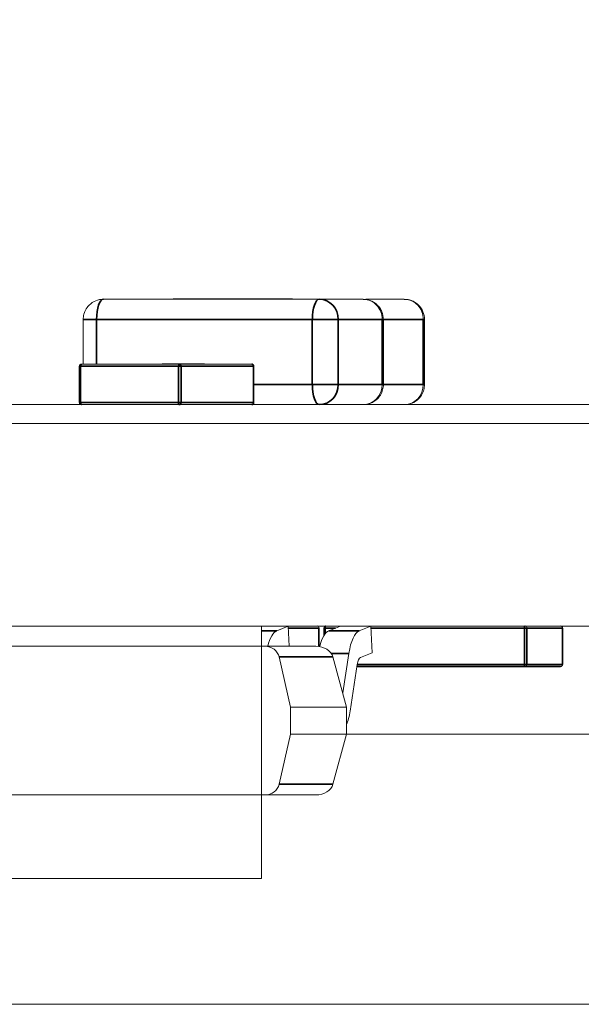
# Model space of a CAD drawing. Header units: millimetres. Extents: x 4 to 1188, y 1 to 840.
# Tile 256 of 256: x 895.554 to 896.148, y 493.328 to 494.369. Entities that reach past the tile are written whole.
import ezdxf

# ---------------------------------------------------------------- set-up
doc = ezdxf.new("R2010")
doc.units = ezdxf.units.MM
doc.layers.add('1', color=7, linetype='Continuous')
doc.styles.add('Arial Unicode MS', font='Arial Unicode MS')
doc.dimstyles.get("Standard").update_dxf_attribs({"dimtxt": 0.18, "dimasz": 0.18, "dimexe": 0.18, "dimexo": 0.0625, "dimgap": 0.09, "dimtad": 0, "dimtih": 1, "dimtoh": 1, "dimdec": 4, "dimzin": 0, "dimdsep": 46, "dimtxsty": 'Standard', "dimcen": 0.09, "dimadec": 0, "dimazin": 0, "dimtfac": 1, "dimtdec": 4, "dimtofl": 0, "dimtmove": 0, "dimatfit": 3, "dimfxl": 0, "dimtolj": 1, "dimtzin": 0, "dimarcsym": 0})

# ---------------------------------------------------------------- blocks, each defined once
blk = doc.blocks.new('_U18')
at = {"layer": '1', "color": 18, "lineweight": 35}
for p, q in [((919.3673, 499.3819), (938.1657, 499.3819)), ((936.1657, 499.3819), (936.1657, 485.8009)), ((891.0282, 485.8009), (938.1657, 485.8009))]:
    blk.add_line(p, q, dxfattribs=at)
at = {"layer": '1', "color": 18, "lineweight": 70}
for points in [[(936.1657, 499.3819), (936.9416, 495.8819), (935.3897, 495.8819)], [(936.1657, 485.8009), (935.3897, 489.3009), (936.9416, 489.3009)]]:
    blk.add_solid(points, dxfattribs=at)
at = {"layer": '1', "color": 18, "linetype": 'Continuous', "lineweight": 13, "insert": (935.7128, 490.5456), "char_height": 3, "attachment_point": 7, "rotation": 90, "line_spacing_factor": 1.047437, "style": 'Arial Unicode MS'}
blk.add_mtext('\\fArial Unicode MS|b0|i0;\\W1.0000;95', dxfattribs=at)

msp = doc.modelspace()

# ---------------------------------------------------------------- hatches: boundary and pattern name
at = {"layer": '1', "linetype": 'Continuous', "lineweight": 35}
h = msp.add_hatch(dxfattribs=at)
h.set_pattern_fill('ANSI31', color=154, scale=1.55, angle=-2.13e-14, style=0)
h.paths.add_polyline_path([(901.4463, 494.7997), (903.3634, 494.7997), (903.3634, 493.9426), (903.7811, 493.9426), (903.7811, 493.7283), (895.8101, 493.7283), (895.8101, 493.4612), (895.0961, 493.4612), (895.0961, 493.7283), (894.9092, 493.7283), (894.9092, 493.9426), (901.4463, 493.9426)], flags=0)
h = msp.add_hatch(dxfattribs=at)
h.set_pattern_fill('ANSI31', color=154, scale=1.55, angle=29.9848, style=0)
h.paths.add_polyline_path([(905.1948, 493.7283), (905.1948, 493.9624), (905.8695, 493.9624), (905.8695, 493.7283)], flags=0)
h.paths.add_polyline_path([(894.9092, 493.7283), (894.9092, 493.9624), (902.8747, 493.9624), (902.8747, 493.7283)], flags=0)
h.paths.add_polyline_path([(903.0145, 493.7283), (903.0145, 493.9624), (904.7935, 493.9624), (904.7935, 493.7283)], flags=0)

# ---------------------------------------------------------------- linework, layer by layer
at = {"layer": '1', "color": 154, "linetype": 'Continuous', "lineweight": 13}
for p, q in [((895.8711, 494.0738), (895.6429, 494.0738)), ((895.733, 494.0741), (895.7166, 494.0741)), ((895.7166, 494.0738), (895.7166, 494.0741)), ((895.729, 494.0741), (895.722, 494.0741)), ((895.722, 494.0738), (895.7229, 494.0738)), ((895.7274, 494.0741), (895.7268, 494.0741)), ((895.7429, 494.0741), (895.733, 494.0741)), ((895.733, 494.0738), (895.733, 494.0741)), ((895.7416, 494.0741), (895.7373, 494.0741)), ((895.7459, 494.0741), (895.7414, 494.0741)), ((895.7429, 494.0738), (895.7429, 494.0741)), ((895.7522, 494.0741), (895.7453, 494.0741)), ((895.7464, 494.0741), (895.7459, 494.0741)), ((895.7459, 494.0738), (895.7459, 494.0741)), ((895.7497, 494.0741), (895.752, 494.0741)), ((895.752, 494.0741), (895.752, 494.0738)), ((895.7522, 494.0738), (895.7522, 494.0741)), ((895.7635, 494.0741), (895.7675, 494.0741)), ((895.7715, 494.0741), (895.7675, 494.0741)), ((895.7708, 494.0741), (895.7696, 494.0741)), ((895.772, 494.0741), (895.7697, 494.0741)), ((895.7697, 494.0738), (895.7697, 494.0741)), ((895.7715, 494.0741), (895.7718, 494.0741)), ((895.7715, 494.0738), (895.7718, 494.0738)), ((895.7788, 494.0741), (895.7717, 494.0741)), ((895.7717, 494.0741), (895.7723, 494.0741)), ((895.7718, 494.0738), (895.7723, 494.0738)), ((895.7757, 494.0741), (895.772, 494.0741)), ((895.776, 494.0741), (895.7725, 494.0741)), ((895.7765, 494.0741), (895.7759, 494.0741)), ((895.7759, 494.0741), (895.7766, 494.0741)), ((895.7759, 494.0738), (895.7766, 494.0738)), ((895.7764, 494.0741), (895.7767, 494.0741)), ((895.7764, 494.0738), (895.7767, 494.0738)), ((895.7798, 494.0741), (895.7767, 494.0741)), ((895.7767, 494.0741), (895.7767, 494.0738)), ((895.7788, 494.0738), (895.7788, 494.0741)), ((895.7806, 494.0741), (895.7796, 494.0741)), ((895.7808, 494.0741), (895.7798, 494.0741)), ((895.7805, 494.0741), (895.781, 494.0741)), ((895.7805, 494.0738), (895.781, 494.0738)), ((895.781, 494.0741), (895.7872, 494.0741)), ((895.7837, 494.0741), (895.7873, 494.0741)), ((895.7864, 494.0741), (895.7839, 494.0741)), ((895.7864, 494.0741), (895.7849, 494.0741)), ((895.7851, 494.0741), (895.785, 494.0741)), ((895.7876, 494.0741), (895.7872, 494.0741)), ((895.7876, 494.0738), (895.7872, 494.0738)), ((895.7878, 494.0741), (895.79, 494.0741)), ((895.7894, 494.0741), (895.7888, 494.0741)), ((895.7901, 494.0741), (895.7888, 494.0741)), ((895.7899, 494.0741), (895.7894, 494.0741)), ((895.79, 494.0741), (895.7917, 494.0741)), ((895.7922, 494.0741), (895.7917, 494.0741)), ((895.7917, 494.0738), (895.7917, 494.0741)), ((895.7922, 494.0738), (895.7917, 494.0738)), ((895.7926, 494.0741), (895.7947, 494.0741)), ((895.7967, 494.0741), (895.7989, 494.0741)), ((895.7994, 494.0741), (895.7987, 494.0741)), ((895.7987, 494.0741), (895.7987, 494.0738)), ((895.7994, 494.0741), (895.807, 494.0741)), ((895.807, 494.0741), (895.811, 494.0741)), ((895.8155, 494.0741), (895.8132, 494.0741)), ((895.8132, 494.0738), (895.8132, 494.0741)), ((895.815, 494.0741), (895.8154, 494.0741)), ((895.815, 494.0738), (895.8153, 494.0738)), ((895.8153, 494.0738), (895.8158, 494.0738)), ((895.82, 494.0741), (895.8194, 494.0741)), ((895.8195, 494.0741), (895.8201, 494.0741)), ((895.8195, 494.0738), (895.8201, 494.0738)), ((895.8199, 494.0741), (895.8202, 494.0741)), ((895.8199, 494.0738), (895.8202, 494.0738)), ((895.8233, 494.0741), (895.8202, 494.0741)), ((895.8202, 494.0741), (895.8202, 494.0738)), ((895.8223, 494.0738), (895.8223, 494.0741)), ((895.824, 494.0741), (895.8245, 494.0741)), ((895.824, 494.0738), (895.8245, 494.0738)), ((895.8272, 494.0741), (895.8308, 494.0741)), ((895.8311, 494.0741), (895.8307, 494.0741)), ((895.8311, 494.0738), (895.8307, 494.0738)), ((895.8335, 494.0741), (895.8352, 494.0741)), ((895.8357, 494.0741), (895.8352, 494.0741)), ((895.8352, 494.0738), (895.8352, 494.0741)), ((895.8357, 494.0738), (895.8352, 494.0738)), ((895.836, 494.0741), (895.8382, 494.0741)), ((895.8429, 494.0741), (895.8422, 494.0741)), ((895.8422, 494.0741), (895.8422, 494.0738)), ((895.9146, 494.0738), (895.8711, 494.0738)), ((895.9175, 494.0738), (895.8711, 494.0738)), ((895.961, 494.0738), (895.9204, 494.0738)), ((895.6214, 494.0524), (895.6214, 494.0052)), ((895.9389, 493.9838), (895.9389, 494.0524)), ((895.9824, 493.9838), (895.9824, 494.0524)), ((895.6173, 494.0031), (895.6173, 493.9645)), ((895.6174, 494.0031), (895.6173, 494.0031)), ((895.6195, 494.0052), (895.6192, 494.0051)), ((895.7228, 494.0052), (895.6195, 494.0052)), ((895.7139, 494.0055), (895.7049, 494.0055)), ((895.7049, 494.0052), (895.7052, 494.0052)), ((895.705, 494.0055), (895.7052, 494.0055)), ((895.7052, 494.0055), (895.7052, 494.0052)), ((895.7092, 494.0052), (895.7147, 494.0052)), ((895.7139, 494.0052), (895.7139, 494.0055)), ((895.7245, 494.0055), (895.7146, 494.0055)), ((895.7146, 494.0055), (895.7232, 494.0055)), ((895.7169, 494.0055), (895.7166, 494.0055)), ((895.7186, 494.0052), (895.7187, 494.0052)), ((895.7189, 494.0055), (895.7187, 494.0055)), ((895.7228, 494.0052), (895.7226, 494.0051)), ((895.7996, 494.0052), (895.7228, 494.0052)), ((895.7236, 494.0051), (895.7228, 494.0052)), ((895.7235, 494.0052), (895.7235, 494.0055)), ((895.7321, 494.0055), (895.7245, 494.0055)), ((895.7253, 494.0055), (895.7287, 494.0055)), ((895.732, 494.0055), (895.7253, 494.0055)), ((895.7262, 494.0055), (895.726, 494.0055)), ((895.7262, 494.0052), (895.726, 494.0052)), ((895.728, 494.0055), (895.7322, 494.0055)), ((895.7287, 494.0055), (895.7321, 494.0055)), ((895.7295, 494.0052), (895.7295, 494.0055)), ((895.7362, 494.0055), (895.7321, 494.0055)), ((895.7375, 494.0055), (895.7362, 494.0055)), ((895.7362, 494.0055), (895.7363, 494.0055)), ((895.7395, 494.0055), (895.7362, 494.0055)), ((895.7449, 494.0055), (895.7362, 494.0055)), ((895.7364, 494.0055), (895.7395, 494.0055)), ((895.7377, 494.0055), (895.7375, 494.0055)), ((895.7377, 494.0052), (895.7375, 494.0052)), ((895.7402, 494.0052), (895.7402, 494.0055)), ((895.7404, 494.0052), (895.7402, 494.0052)), ((895.7495, 494.0055), (895.7409, 494.0055)), ((895.7453, 494.0055), (895.7409, 494.0055)), ((895.7451, 494.0055), (895.7449, 494.0055)), ((895.7449, 494.0052), (895.7449, 494.0055)), ((895.7451, 494.0052), (895.7449, 494.0052)), ((895.7457, 494.0055), (895.7453, 494.0055)), ((895.7495, 494.0055), (895.7495, 494.0052)), ((895.7498, 494.0055), (895.7495, 494.0055)), ((895.7498, 494.0052), (895.7495, 494.0052)), ((895.8017, 493.9645), (895.8017, 494.0031)), ((894.9092, 493.9624), (902.8747, 493.9624)), ((894.9092, 493.9426), (901.4463, 493.9426)), ((902.8747, 493.7283), (894.9092, 493.7283)), ((903.7811, 493.7283), (895.8101, 493.7283)), ((895.8101, 493.7283), (895.8101, 493.4612)), ((895.8383, 493.7283), (895.8261, 493.7233)), ((895.8394, 493.7069), (895.8383, 493.7283)), ((895.8934, 493.7283), (895.8811, 493.7233)), ((895.9256, 493.7283), (895.9133, 493.7233)), ((895.9269, 493.7), (895.9256, 493.7283)), ((895.871, 493.7067), (895.871, 493.7262)), ((895.8759, 493.7262), (895.8759, 493.718)), ((896.1286, 493.6876), (896.1286, 493.7262)), ((895.0921, 493.7069), (895.8137, 493.7069)), ((895.8137, 493.7069), (895.8676, 493.7069)), ((895.9024, 493.6993), (895.8959, 493.6575)), ((895.9147, 493.695), (895.9269, 493.7)), ((895.8286, 493.6956), (895.8405, 493.6426)), ((895.9, 493.6426), (895.8855, 493.6956)), ((895.9037, 493.6384), (895.9113, 493.6875)), ((896.1286, 493.6876), (896.1284, 493.6876)), ((895.9157, 493.6855), (895.911, 493.6855)), ((895.9992, 493.6855), (895.9157, 493.6855)), ((895.9834, 493.6855), (895.9866, 493.6855)), ((895.9846, 493.6852), (895.9834, 493.6852)), ((895.9834, 493.6852), (895.9866, 493.6852)), ((895.986, 493.6855), (895.986, 493.6855)), ((895.988, 493.6852), (895.986, 493.6852)), ((895.9862, 493.6855), (895.9868, 493.6855)), ((895.9862, 493.6852), (895.9868, 493.6852)), ((895.9866, 493.6852), (895.9866, 493.6855)), ((895.9902, 493.6855), (895.991, 493.6855)), ((895.9903, 493.6852), (895.991, 493.6852)), ((895.9911, 493.6852), (895.9904, 493.6852)), ((895.9971, 493.6852), (895.9911, 493.6852)), ((895.9926, 493.6855), (895.9932, 493.6855)), ((895.9957, 493.6852), (895.9937, 493.6852)), ((895.994, 493.6855), (895.9952, 493.6855)), ((895.994, 493.6852), (895.9952, 493.6852)), ((895.9957, 493.6855), (895.9957, 493.6852)), ((895.9969, 493.6855), (895.9997, 493.6855)), ((895.998, 493.6855), (895.9997, 493.6855)), ((895.9997, 493.6855), (895.9993, 493.6855)), ((895.9993, 493.6855), (895.9997, 493.6855)), ((895.9997, 493.6855), (895.9997, 493.6852)), ((896.0101, 493.6852), (896.0025, 493.6852)), ((896.0049, 493.6852), (896.0049, 493.6855)), ((896.0099, 493.6855), (896.0127, 493.6855)), ((896.0118, 493.6855), (896.0126, 493.6855)), ((896.0127, 493.6855), (896.0127, 493.6852)), ((896.0171, 493.6852), (896.0192, 493.6852)), ((896.0232, 493.6852), (896.0207, 493.6852)), ((896.1264, 493.6855), (896.0219, 493.6855)), ((896.0247, 493.6855), (896.0247, 493.6852)), ((896.0247, 493.6855), (896.0281, 493.6855)), ((896.0247, 493.6852), (896.0281, 493.6852)), ((896.0255, 493.6855), (896.0256, 493.6855)), ((896.0281, 493.6855), (896.0281, 493.6852)), ((895.8405, 493.6426), (895.8405, 493.614)), ((895.8405, 493.6426), (895.9, 493.6426)), ((895.9, 493.6426), (895.9, 493.614)), ((895.8405, 493.614), (895.8286, 493.5611)), ((895.9, 493.614), (895.8405, 493.614)), ((895.8855, 493.5611), (895.9, 493.614)), ((895.8906, 493.614), (897.3325, 493.614)), ((895.8137, 493.5497), (895.0921, 493.5497)), ((895.8676, 493.5497), (895.8101, 493.5497)), ((895.8137, 493.5497), (895.8676, 493.5497)), ((895.8101, 493.4612), (895.0961, 493.4612)), ((891.7244, 493.3283), (897.3325, 493.3283))]:
    msp.add_line(p, q, dxfattribs=at)
at = {"layer": '1', "color": 154, "linetype": 'Continuous', "lineweight": 35}
for p, q in [((895.6355, 494.0524), (895.6214, 494.0524)), ((895.6355, 494.0524), (895.8637, 494.0524)), ((895.6355, 494.0052), (895.6355, 494.0524)), ((895.8637, 494.0524), (895.8912, 494.0524)), ((895.8637, 494.0524), (895.8637, 493.9838)), ((895.8912, 494.0524), (895.9376, 494.0524)), ((895.8912, 493.9838), (895.8912, 494.0524)), ((895.9376, 494.0524), (895.9389, 494.0524)), ((895.9376, 494.0524), (895.9376, 493.9838)), ((895.9389, 494.0524), (895.9811, 494.0524)), ((895.9811, 494.0524), (895.9824, 494.0524)), ((895.9811, 494.0524), (895.9811, 493.9838)), ((895.6187, 494.0031), (895.6174, 494.0031)), ((895.6192, 494.0051), (895.6187, 494.0031)), ((895.6187, 493.9645), (895.6187, 494.0031)), ((895.6187, 494.0031), (895.7221, 494.0031)), ((895.7226, 494.0051), (895.7221, 494.0031)), ((895.7249, 494.0031), (895.7221, 494.0031)), ((895.7221, 494.0031), (895.7221, 493.9645)), ((895.7249, 494.0031), (895.7236, 494.0051)), ((895.7249, 493.9645), (895.7249, 494.0031)), ((895.7249, 494.0031), (895.8016, 494.0031)), ((895.8016, 494.0031), (895.8017, 494.0031)), ((895.8016, 494.0031), (895.8016, 493.9645)), ((895.8637, 493.9838), (895.8017, 493.9838)), ((895.8912, 493.9838), (895.8637, 493.9838)), ((895.9376, 493.9838), (895.8912, 493.9838)), ((895.9376, 493.9838), (895.9389, 493.9838)), ((895.9811, 493.9838), (895.9389, 493.9838)), ((895.9811, 493.9838), (895.9824, 493.9838)), ((895.6187, 493.9645), (895.6173, 493.9645)), ((895.7221, 493.9645), (895.6187, 493.9645)), ((895.7221, 493.9645), (895.7249, 493.9645)), ((895.8016, 493.9645), (895.7249, 493.9645)), ((895.8016, 493.9645), (895.8017, 493.9645)), ((895.8261, 493.7233), (895.8101, 493.7233)), ((895.8384, 493.7262), (895.8708, 493.7262)), ((895.871, 493.7262), (895.8708, 493.7262)), ((895.8708, 493.7262), (895.8708, 493.7067)), ((895.8759, 493.7262), (895.8773, 493.7262)), ((895.8773, 493.7262), (895.8882, 493.7262)), ((895.8773, 493.7201), (895.8773, 493.7262)), ((895.9133, 493.7233), (895.8811, 493.7233)), ((895.9257, 493.7262), (896.0881, 493.7262)), ((896.0881, 493.7262), (896.0908, 493.7262)), ((896.0881, 493.7262), (896.0881, 493.6876)), ((896.0908, 493.7262), (896.1284, 493.7262)), ((896.0908, 493.6876), (896.0908, 493.7262)), ((896.1286, 493.7262), (896.1284, 493.7262)), ((896.1284, 493.7262), (896.1284, 493.6876)), ((895.8838, 493.6993), (895.9024, 493.6993)), ((895.8286, 493.6956), (895.8855, 493.6956)), ((896.0881, 493.6876), (895.9113, 493.6876)), ((896.0881, 493.6876), (896.0908, 493.6876)), ((896.1284, 493.6876), (896.0908, 493.6876)), ((895.911, 493.6855), (896.0888, 493.6855)), ((896.0888, 493.6855), (896.1264, 493.6855)), ((895.8855, 493.5611), (895.8286, 493.5611))]:
    msp.add_line(p, q, dxfattribs=at)
for centre, major_axis, ratio, start_param, end_param in [((895.6429, 494.0524), (0, 0.0214), 0.34202, 0, 1.570796), ((895.8711, 494.0524), (0, -0.0214), 0.34202, 3.141593, 4.712389), ((895.8711, 494.0524), (0, 0.0214), 0.939693, 4.712389, 6.283185), ((895.7996, 494.0031), (0, -0.00214), 0.939693, 1.570796, 3.141593), ((895.8711, 493.9838), (0, -0.0214), 0.34202, 4.712389, 6.283185), ((895.8711, 493.9838), (0, 0.0214), 0.939693, 3.141593, 4.712389), ((895.6195, 493.9645), (0, 0.00214), 0.34202, 1.570796, 3.141593), ((895.7228, 493.9645), (0, -0.00214), 0.34202, 4.712389, 6.283185), ((895.7228, 493.9645), (0, 0.00214), 0.939693, 3.141593, 4.712389), ((895.7996, 493.9645), (0, -0.00214), 0.939693, 0, 1.570796), ((895.878, 493.7262), (0, 0.00214), 0.34202, 0, 1.570796), ((896.0888, 493.7262), (0, -0.00214), 0.34202, 3.141593, 4.712389), ((896.0888, 493.6876), (0, -0.00214), 0.34202, 4.712389, 6.283185)]:
    msp.add_ellipse(centre, major_axis=major_axis, ratio=ratio, start_param=start_param, end_param=end_param, dxfattribs=at)
at = {"layer": '1', "color": 154, "linetype": 'Continuous', "lineweight": 13}
for centre, major_axis, ratio, start_param, end_param in [((895.9175, 494.0524), (0, -0.0214), 0.939693, 1.570796, 3.141593), ((895.961, 494.0524), (0, -0.0214), 0.939693, 1.570796, 3.141593), ((895.9175, 493.9838), (0, -0.0214), 0.939693, 0, 1.570796), ((895.961, 493.9838), (0, -0.0214), 0.939693, 0, 1.570796), ((895.6195, 493.9645), (0, 0.00214), 0.939693, 1.570796, 3.141593), ((895.8688, 493.7262), (0, -0.00214), 0.939693, 1.570796, 3.141593), ((895.878, 493.7262), (0, 0.00214), 0.939693, 0, 1.570796), ((896.0888, 493.7262), (0, 0.00214), 0.939693, 4.712389, 6.283185), ((896.1264, 493.7262), (0, -0.00214), 0.939693, 1.570796, 3.141593), ((895.828, 493.6823), (0, 0.0414), 0.34202, 0.139626, 0.933876), ((895.8831, 493.6823), (0, 0.0414), 0.34202, 0.139626, 0.94399), ((895.9153, 493.6823), (0, 0.0414), 0.34202, 0.139626, 1.146319), ((895.8137, 493.6926), (0.0152, 0), 0.939693, 0.20944, 1.570797), ((895.8676, 493.6926), (-0.0183, 0), 0.780206, 3.351032, 4.712389), ((895.9153, 493.6823), (0, -0.0129), 0.34202, 3.281219, 4.287912), ((896.0888, 493.6876), (0, 0.00214), 0.939693, 3.141593, 4.712389), ((896.1264, 493.6876), (0, -0.00214), 0.939693, 0, 1.570796), ((895.8908, 493.6555), (0, 0.0414), 0.34202, 3.848531, 4.287912), ((895.8137, 493.564), (-0.0152, 0), 0.939693, 1.570797, 2.932153), ((895.8676, 493.564), (-0.0183, 0), 0.780206, 1.570796, 2.932153)]:
    msp.add_ellipse(centre, major_axis=major_axis, ratio=ratio, start_param=start_param, end_param=end_param, dxfattribs=at)
for points, knots in [([(895.6425, 494.0735), (895.6418, 494.0736), (895.6385, 494.0739), (895.6325, 494.0716), (895.6266, 494.067), (895.623, 494.0611), (895.6216, 494.0563), (895.6214, 494.0533), (895.6214, 494.0524)], [0, 0, 0, 0, 0.055317, 0.300228, 0.552396, 0.731676, 0.911842, 1, 1, 1, 1]), ([(895.7373, 494.0741), (895.737, 494.0741), (895.7365, 494.0741), (895.7357, 494.0741), (895.735, 494.0741), (895.7342, 494.0741), (895.7335, 494.0741), (895.7328, 494.0741), (895.7321, 494.0741), (895.7314, 494.0741), (895.7308, 494.0741), (895.7302, 494.0741), (895.7296, 494.0741), (895.7291, 494.0741), (895.7286, 494.0741), (895.7282, 494.0741), (895.7278, 494.0741), (895.7276, 494.0741), (895.7274, 494.0741)], [0, 0, 0, 0, 0.065801, 0.128677, 0.188676, 0.247598, 0.304849, 0.361786, 0.419523, 0.478682, 0.53877, 0.598799, 0.660184, 0.722952, 0.787993, 0.855404, 0.926153, 1, 1, 1, 1]), ([(895.736, 494.0741), (895.7357, 494.0741), (895.735, 494.0741), (895.7341, 494.0741), (895.7332, 494.0741), (895.7323, 494.0741), (895.7315, 494.0741), (895.7306, 494.0741), (895.7298, 494.0741), (895.7292, 494.0741), (895.729, 494.0741)], [0, 0, 0, 0, 0.136729, 0.268515, 0.395529, 0.52, 0.640496, 0.761236, 0.880107, 1, 1, 1, 1]), ([(895.752, 494.0741), (895.7522, 494.0741), (895.7527, 494.0741), (895.7534, 494.0741), (895.7542, 494.0741), (895.7549, 494.0741), (895.7556, 494.0741), (895.7564, 494.0741), (895.7571, 494.0741), (895.7578, 494.0741), (895.7585, 494.0741), (895.7593, 494.0741), (895.76, 494.0741), (895.7607, 494.0741), (895.7614, 494.0741), (895.7621, 494.0741), (895.7628, 494.0741), (895.7633, 494.0741), (895.7635, 494.0741)], [0, 0, 0, 0, 0.118432, 0.226295, 0.323755, 0.41098, 0.488319, 0.556611, 0.615569, 0.667048, 0.713541, 0.757735, 0.79954, 0.839813, 0.879732, 0.91913, 0.959218, 1, 1, 1, 1]), ([(895.7697, 494.0741), (895.7695, 494.0741), (895.7691, 494.0741), (895.7685, 494.0741), (895.768, 494.0741), (895.7674, 494.0741), (895.7668, 494.0741), (895.7661, 494.0741), (895.7655, 494.0741), (895.7648, 494.0741), (895.7642, 494.0741), (895.7635, 494.0741), (895.7628, 494.0741), (895.7621, 494.0741), (895.7614, 494.0741), (895.7606, 494.0741), (895.7599, 494.0741), (895.7591, 494.0741), (895.7583, 494.0741), (895.7575, 494.0741), (895.7567, 494.0741), (895.7558, 494.0741), (895.7549, 494.0741), (895.7541, 494.0741), (895.7532, 494.0741), (895.7526, 494.0741), (895.7522, 494.0741)], [0, 0, 0, 0, 0.063114, 0.123615, 0.180974, 0.235261, 0.287101, 0.336031, 0.382382, 0.426334, 0.468211, 0.50825, 0.546628, 0.58365, 0.618994, 0.653583, 0.687156, 0.720422, 0.75323, 0.78626, 0.819504, 0.853545, 0.888308, 0.923996, 0.96135, 1, 1, 1, 1]), ([(895.7767, 494.0741), (895.7768, 494.0741), (895.7771, 494.0741), (895.7777, 494.0741), (895.7784, 494.0741), (895.7792, 494.0741), (895.7798, 494.0741), (895.7803, 494.0741), (895.7808, 494.0741), (895.7814, 494.0741), (895.7819, 494.0741), (895.7825, 494.0741), (895.7831, 494.0741), (895.7835, 494.0741), (895.7837, 494.0741)], [0, 0, 0, 0, 0.121251, 0.236225, 0.351248, 0.46958, 0.530064, 0.590153, 0.652342, 0.715003, 0.781621, 0.850161, 0.923157, 1, 1, 1, 1]), ([(895.7917, 494.0741), (895.7915, 494.0741), (895.7913, 494.0741), (895.7909, 494.0741), (895.7904, 494.0741), (895.7898, 494.0741), (895.7891, 494.0741), (895.7884, 494.0741), (895.7876, 494.0741), (895.7868, 494.0741), (895.7859, 494.0741), (895.7849, 494.0741), (895.784, 494.0741), (895.783, 494.0741), (895.782, 494.0741), (895.781, 494.0741), (895.7799, 494.0741), (895.7792, 494.0741), (895.7788, 494.0741)], [0, 0, 0, 0, 0.062131, 0.121966, 0.18057, 0.238576, 0.296, 0.354359, 0.413781, 0.475098, 0.53728, 0.598918, 0.661235, 0.724322, 0.789217, 0.856397, 0.926508, 1, 1, 1, 1]), ([(895.7987, 494.0741), (895.7986, 494.0741), (895.7984, 494.0741), (895.798, 494.0741), (895.7976, 494.0741), (895.7971, 494.0741), (895.7966, 494.0741), (895.7961, 494.0741), (895.7955, 494.0741), (895.7949, 494.0741), (895.7943, 494.0741), (895.7936, 494.0741), (895.7929, 494.0741), (895.7922, 494.0741), (895.7914, 494.0741), (895.7906, 494.0741), (895.7898, 494.0741), (895.7892, 494.0741), (895.7889, 494.0741)], [0, 0, 0, 0, 0.069834, 0.137027, 0.201482, 0.26454, 0.325973, 0.386386, 0.445761, 0.505612, 0.565114, 0.62475, 0.684179, 0.744219, 0.805179, 0.868395, 0.933204, 1, 1, 1, 1]), ([(895.8132, 494.0741), (895.813, 494.0741), (895.8126, 494.0741), (895.812, 494.0741), (895.8115, 494.0741), (895.8109, 494.0741), (895.8103, 494.0741), (895.8096, 494.0741), (895.809, 494.0741), (895.8083, 494.0741), (895.8077, 494.0741), (895.807, 494.0741), (895.8063, 494.0741), (895.8056, 494.0741), (895.8049, 494.0741), (895.8041, 494.0741), (895.8034, 494.0741), (895.8026, 494.0741), (895.8018, 494.0741), (895.801, 494.0741), (895.8001, 494.0741), (895.7995, 494.0741), (895.7992, 494.0741), (895.7991, 494.0741)], [0, 0, 0, 0, 0.073179, 0.143327, 0.209832, 0.272777, 0.332882, 0.389615, 0.443358, 0.494318, 0.542873, 0.589296, 0.633795, 0.67672, 0.717701, 0.757805, 0.796732, 0.835302, 0.873342, 0.911639, 0.950184, 0.989654, 1, 1, 1, 1]), ([(895.8223, 494.0741), (895.822, 494.0741), (895.8213, 494.0741), (895.8203, 494.0741), (895.8194, 494.0741), (895.8186, 494.0741), (895.8178, 494.0741), (895.8172, 494.0741), (895.8166, 494.0741), (895.8162, 494.0741), (895.8158, 494.0741), (895.8155, 494.0741), (895.8153, 494.0741), (895.8152, 494.0741), (895.8152, 494.0741), (895.8153, 494.0741), (895.8154, 494.0741), (895.8156, 494.0741), (895.8158, 494.0741)], [0, 0, 0, 0, 0.073201, 0.142587, 0.209625, 0.274883, 0.337931, 0.400462, 0.462501, 0.525005, 0.586689, 0.646813, 0.705215, 0.762881, 0.820728, 0.879295, 0.938511, 1, 1, 1, 1]), ([(895.8202, 494.0741), (895.8203, 494.0741), (895.8206, 494.0741), (895.8212, 494.0741), (895.8219, 494.0741), (895.8227, 494.0741), (895.8233, 494.0741), (895.8238, 494.0741), (895.8243, 494.0741), (895.8249, 494.0741), (895.8254, 494.0741), (895.826, 494.0741), (895.8266, 494.0741), (895.827, 494.0741), (895.8272, 494.0741)], [0, 0, 0, 0, 0.121251, 0.236225, 0.351248, 0.46958, 0.530064, 0.590153, 0.652342, 0.715003, 0.781621, 0.850161, 0.923157, 1, 1, 1, 1]), ([(895.8352, 494.0741), (895.835, 494.0741), (895.8348, 494.0741), (895.8344, 494.0741), (895.8339, 494.0741), (895.8333, 494.0741), (895.8326, 494.0741), (895.8319, 494.0741), (895.8311, 494.0741), (895.8303, 494.0741), (895.8294, 494.0741), (895.8284, 494.0741), (895.8275, 494.0741), (895.8265, 494.0741), (895.8255, 494.0741), (895.8245, 494.0741), (895.8234, 494.0741), (895.8227, 494.0741), (895.8223, 494.0741)], [0, 0, 0, 0, 0.062131, 0.121966, 0.18057, 0.238576, 0.296, 0.354359, 0.413781, 0.475098, 0.53728, 0.598918, 0.661235, 0.724322, 0.789217, 0.856397, 0.926508, 1, 1, 1, 1]), ([(895.8245, 494.0741), (895.8246, 494.0741), (895.8248, 494.0741), (895.8251, 494.0741), (895.8255, 494.0741), (895.8259, 494.0741), (895.8263, 494.0741), (895.8268, 494.0741), (895.8274, 494.0741), (895.828, 494.0741), (895.8286, 494.0741), (895.8292, 494.0741), (895.8299, 494.0741), (895.8306, 494.0741), (895.8313, 494.0741), (895.832, 494.0741), (895.8328, 494.0741), (895.8332, 494.0741), (895.8335, 494.0741)], [0, 0, 0, 0, 0.066572, 0.13029, 0.192297, 0.252922, 0.312507, 0.371488, 0.430679, 0.491399, 0.55197, 0.611245, 0.671453, 0.732173, 0.795077, 0.860442, 0.928163, 1, 1, 1, 1]), ([(895.8422, 494.0741), (895.8421, 494.0741), (895.8419, 494.0741), (895.8415, 494.0741), (895.8411, 494.0741), (895.8406, 494.0741), (895.8401, 494.0741), (895.8396, 494.0741), (895.839, 494.0741), (895.8384, 494.0741), (895.8378, 494.0741), (895.8371, 494.0741), (895.8364, 494.0741), (895.8357, 494.0741), (895.8349, 494.0741), (895.8341, 494.0741), (895.8333, 494.0741), (895.8327, 494.0741), (895.8324, 494.0741)], [0, 0, 0, 0, 0.069834, 0.137027, 0.201482, 0.26454, 0.325973, 0.386386, 0.445761, 0.505612, 0.565114, 0.62475, 0.684179, 0.744219, 0.805179, 0.868395, 0.933204, 1, 1, 1, 1]), ([(895.9389, 494.0524), (895.9389, 494.0553), (895.938, 494.0595), (895.9348, 494.0655), (895.9302, 494.0701), (895.9239, 494.0733), (895.9195, 494.0736), (895.9175, 494.0735)], [0, 0, 0, 0, 0.253368, 0.387168, 0.600483, 0.829593, 1, 1, 1, 1]), ([(895.9824, 494.0524), (895.9824, 494.0553), (895.9815, 494.0595), (895.9783, 494.0655), (895.9737, 494.0701), (895.9674, 494.0733), (895.963, 494.0736), (895.961, 494.0735)], [0, 0, 0, 0, 0.253368, 0.387168, 0.600483, 0.829593, 1, 1, 1, 1]), ([(895.6192, 494.0051), (895.6189, 494.005), (895.6185, 494.0049), (895.6178, 494.0045), (895.6175, 494.0038), (895.6174, 494.0033), (895.6174, 494.0031)], [0, 0, 0, 0, 0.257395, 0.510125, 0.757791, 1, 1, 1, 1]), ([(895.7091, 494.0055), (895.7091, 494.0055), (895.709, 494.0055), (895.709, 494.0055), (895.709, 494.0055), (895.7091, 494.0055), (895.7092, 494.0055), (895.7095, 494.0055), (895.7098, 494.0055), (895.7103, 494.0055), (895.711, 494.0055), (895.7121, 494.0055), (895.7133, 494.0055), (895.7142, 494.0055), (895.7147, 494.0055)], [0, 0, 0, 0, 0.04931, 0.097438, 0.144473, 0.193038, 0.242821, 0.295407, 0.351784, 0.413136, 0.54495, 0.684635, 0.836127, 1, 1, 1, 1]), ([(895.7253, 494.0055), (895.7248, 494.0055), (895.7239, 494.0055), (895.7225, 494.0055), (895.7212, 494.0055), (895.7199, 494.0055), (895.7188, 494.0055), (895.7177, 494.0055), (895.7167, 494.0055), (895.7157, 494.0055), (895.7149, 494.0055), (895.7141, 494.0055), (895.7136, 494.0055), (895.7133, 494.0055), (895.7133, 494.0055)], [0, 0, 0, 0, 0.117399, 0.229319, 0.335213, 0.436226, 0.531846, 0.622118, 0.707094, 0.786837, 0.861326, 0.931929, 0.998501, 1, 1, 1, 1]), ([(895.7235, 494.0055), (895.7234, 494.0055), (895.7232, 494.0055), (895.7228, 494.0055), (895.7224, 494.0055), (895.722, 494.0055), (895.7215, 494.0055), (895.7209, 494.0055), (895.7203, 494.0055), (895.7195, 494.0055), (895.7184, 494.0055), (895.7169, 494.0055), (895.7154, 494.0055), (895.7144, 494.0055), (895.7139, 494.0055)], [0, 0, 0, 0, 0.043771, 0.088998, 0.135151, 0.183351, 0.234221, 0.287902, 0.345252, 0.405946, 0.536086, 0.677321, 0.831816, 1, 1, 1, 1]), ([(895.7187, 494.0055), (895.7188, 494.0055), (895.7189, 494.0055), (895.7193, 494.0055), (895.7198, 494.0055), (895.7204, 494.0055), (895.7211, 494.0055), (895.7219, 494.0055), (895.7228, 494.0055), (895.7238, 494.0055), (895.7248, 494.0055), (895.7259, 494.0055), (895.7269, 494.0055), (895.7276, 494.0055), (895.728, 494.0055)], [0, 0, 0, 0, 0.060057, 0.117405, 0.175561, 0.2384, 0.308476, 0.387268, 0.475034, 0.573639, 0.678032, 0.783977, 0.890757, 1, 1, 1, 1]), ([(895.7224, 494.0055), (895.7224, 494.0055), (895.7225, 494.0055), (895.7225, 494.0055), (895.7225, 494.0055), (895.7225, 494.0055), (895.7224, 494.0055)], [0, 0, 0, 0, 0.202269, 0.436275, 0.700784, 1, 1, 1, 1]), ([(895.7224, 494.0052), (895.7224, 494.0052), (895.7225, 494.0052), (895.7225, 494.0052), (895.7225, 494.0052), (895.7225, 494.0052), (895.7224, 494.0052)], [0, 0, 0, 0, 0.202269, 0.436275, 0.700784, 1, 1, 1, 1]), ([(895.7295, 494.0055), (895.7292, 494.0055), (895.7285, 494.0055), (895.7275, 494.0055), (895.7266, 494.0055), (895.7257, 494.0055), (895.725, 494.0055), (895.7244, 494.0055), (895.7239, 494.0055), (895.7237, 494.0055), (895.7235, 494.0055)], [0, 0, 0, 0, 0.144088, 0.282399, 0.414873, 0.544284, 0.666959, 0.782936, 0.893536, 1, 1, 1, 1]), ([(895.7263, 494.0055), (895.7263, 494.0055), (895.7262, 494.0055), (895.7262, 494.0055), (895.7262, 494.0055)], [0, 0, 0, 0, 0.562851, 1, 1, 1, 1]), ([(895.7402, 494.0055), (895.7401, 494.0055), (895.7399, 494.0055), (895.7394, 494.0055), (895.7388, 494.0055), (895.738, 494.0055), (895.7372, 494.0055), (895.7362, 494.0055), (895.7352, 494.0055), (895.7341, 494.0055), (895.7329, 494.0055), (895.7318, 494.0055), (895.7306, 494.0055), (895.7299, 494.0055), (895.7295, 494.0055)], [0, 0, 0, 0, 0.063875, 0.12862, 0.196004, 0.26872, 0.345998, 0.427238, 0.513555, 0.606226, 0.70228, 0.799518, 0.898803, 1, 1, 1, 1]), ([(895.7362, 494.0052), (895.7362, 494.0052), (895.7364, 494.0052), (895.7363, 494.0052), (895.7361, 494.0052), (895.7356, 494.0052), (895.735, 494.0052), (895.7342, 494.0052), (895.7332, 494.0052), (895.7325, 494.0052), (895.7321, 494.0052)], [0, 0, 0, 0, 0.091264, 0.182272, 0.279087, 0.387649, 0.51128, 0.653335, 0.81559, 1, 1, 1, 1]), ([(895.7395, 494.0055), (895.7396, 494.0055), (895.7399, 494.0055), (895.7403, 494.0055), (895.7406, 494.0055), (895.7408, 494.0055), (895.741, 494.0055), (895.741, 494.0055), (895.741, 494.0055), (895.7409, 494.0055), (895.7409, 494.0055)], [0, 0, 0, 0, 0.166968, 0.319692, 0.455344, 0.580095, 0.691924, 0.797903, 0.899156, 1, 1, 1, 1]), ([(895.7395, 494.0052), (895.7396, 494.0052), (895.7399, 494.0052), (895.7403, 494.0052), (895.7406, 494.0052), (895.7408, 494.0052), (895.741, 494.0052), (895.741, 494.0052), (895.741, 494.0052), (895.7409, 494.0052), (895.7409, 494.0052)], [0, 0, 0, 0, 0.166968, 0.319692, 0.455344, 0.580095, 0.691924, 0.797903, 0.899156, 1, 1, 1, 1]), ([(895.9179, 493.9626), (895.9185, 493.9625), (895.9218, 493.9622), (895.9278, 493.9645), (895.9338, 493.9692), (895.9374, 493.975), (895.9387, 493.9799), (895.9389, 493.9828), (895.9389, 493.9838)], [0, 0, 0, 0, 0.055178, 0.300125, 0.55233, 0.731637, 0.911829, 1, 1, 1, 1]), ([(895.9614, 493.9626), (895.962, 493.9625), (895.9653, 493.9622), (895.9713, 493.9645), (895.9773, 493.9692), (895.9809, 493.975), (895.9822, 493.9799), (895.9824, 493.9828), (895.9824, 493.9838)], [0, 0, 0, 0, 0.055178, 0.300125, 0.55233, 0.731637, 0.911829, 1, 1, 1, 1]), ([(895.991, 493.6852), (895.9908, 493.6852), (895.9905, 493.6852), (895.9901, 493.6852), (895.9896, 493.6852), (895.9892, 493.6852), (895.9888, 493.6852), (895.9883, 493.6852), (895.9879, 493.6852), (895.9873, 493.6852), (895.9867, 493.6852), (895.9859, 493.6852), (895.9852, 493.6852), (895.9848, 493.6852), (895.9846, 493.6852)], [0, 0, 0, 0, 0.043771, 0.088998, 0.135151, 0.183351, 0.234221, 0.287902, 0.345252, 0.405946, 0.536086, 0.677321, 0.831816, 1, 1, 1, 1]), ([(895.9866, 493.6855), (895.9868, 493.6855), (895.9872, 493.6855), (895.9878, 493.6855), (895.9884, 493.6855), (895.989, 493.6855), (895.9896, 493.6855), (895.9902, 493.6855), (895.9908, 493.6855), (895.9914, 493.6855), (895.992, 493.6855), (895.9926, 493.6855), (895.9932, 493.6855), (895.9938, 493.6855), (895.9943, 493.6855), (895.9948, 493.6855), (895.9953, 493.6855), (895.9956, 493.6855), (895.9957, 493.6855)], [0, 0, 0, 0, 0.046425, 0.091755, 0.137366, 0.184235, 0.233618, 0.286345, 0.342703, 0.403812, 0.468459, 0.535483, 0.604767, 0.676823, 0.752582, 0.831579, 0.913949, 1, 1, 1, 1]), ([(895.9866, 493.6852), (895.9868, 493.6852), (895.9872, 493.6852), (895.9878, 493.6852), (895.9884, 493.6852), (895.989, 493.6852), (895.9896, 493.6852), (895.9902, 493.6852), (895.9908, 493.6852), (895.9914, 493.6852), (895.992, 493.6852), (895.9926, 493.6852), (895.9932, 493.6852), (895.9938, 493.6852), (895.9943, 493.6852), (895.9948, 493.6852), (895.9953, 493.6852), (895.9956, 493.6852), (895.9957, 493.6852)], [0, 0, 0, 0, 0.046425, 0.091755, 0.137366, 0.184235, 0.233618, 0.286345, 0.342703, 0.403812, 0.468459, 0.535483, 0.604767, 0.676823, 0.752582, 0.831579, 0.913949, 1, 1, 1, 1]), ([(895.9868, 493.6855), (895.987, 493.6855), (895.9873, 493.6855), (895.988, 493.6855), (895.9887, 493.6855), (895.9893, 493.6855), (895.9899, 493.6855), (895.9903, 493.6855), (895.9907, 493.6855), (895.9911, 493.6855), (895.9915, 493.6855), (895.9919, 493.6855), (895.9923, 493.6855), (895.9925, 493.6855), (895.9926, 493.6855)], [0, 0, 0, 0, 0.167218, 0.320339, 0.462287, 0.594804, 0.656853, 0.713804, 0.766492, 0.816247, 0.86331, 0.908655, 0.953999, 1, 1, 1, 1]), ([(895.9868, 493.6852), (895.987, 493.6852), (895.9873, 493.6852), (895.988, 493.6852), (895.9887, 493.6852), (895.9893, 493.6852), (895.9899, 493.6852), (895.9903, 493.6852), (895.9907, 493.6852), (895.9911, 493.6852), (895.9915, 493.6852), (895.9919, 493.6852), (895.9923, 493.6852), (895.9925, 493.6852), (895.9926, 493.6852)], [0, 0, 0, 0, 0.167218, 0.320339, 0.462287, 0.594804, 0.656853, 0.713804, 0.766492, 0.816247, 0.86331, 0.908655, 0.953999, 1, 1, 1, 1]), ([(895.9937, 493.6852), (895.9935, 493.6852), (895.9933, 493.6852), (895.9929, 493.6852), (895.9925, 493.6852), (895.9922, 493.6852), (895.9918, 493.6852), (895.9915, 493.6852), (895.9911, 493.6852), (895.9908, 493.6852), (895.9905, 493.6852), (895.9901, 493.6852), (895.9898, 493.6852), (895.9894, 493.6852), (895.9891, 493.6852), (895.9887, 493.6852), (895.9883, 493.6852), (895.9881, 493.6852), (895.988, 493.6852)], [0, 0, 0, 0, 0.103069, 0.198581, 0.288104, 0.369261, 0.444795, 0.512889, 0.575174, 0.631288, 0.682404, 0.731175, 0.77647, 0.820426, 0.863811, 0.908278, 0.952771, 1, 1, 1, 1]), ([(895.9926, 493.6855), (895.9927, 493.6855), (895.993, 493.6855), (895.9933, 493.6855), (895.9936, 493.6855), (895.9939, 493.6855), (895.994, 493.6855)], [0, 0, 0, 0, 0.202269, 0.436275, 0.700784, 1, 1, 1, 1]), ([(895.9948, 493.6852), (895.9946, 493.6852), (895.9942, 493.6852), (895.9936, 493.6852), (895.9932, 493.6852), (895.9929, 493.6852), (895.9927, 493.6852), (895.9927, 493.6852), (895.9926, 493.6852), (895.9927, 493.6852), (895.9927, 493.6852), (895.9929, 493.6852), (895.993, 493.6852), (895.9932, 493.6852), (895.9932, 493.6852)], [0, 0, 0, 0, 0.093799, 0.188392, 0.290003, 0.402222, 0.463153, 0.526712, 0.592954, 0.664831, 0.740162, 0.821342, 0.9079, 1, 1, 1, 1]), ([(895.9926, 493.6852), (895.9927, 493.6852), (895.993, 493.6852), (895.9933, 493.6852), (895.9936, 493.6852), (895.9939, 493.6852), (895.994, 493.6852)], [0, 0, 0, 0, 0.202269, 0.436275, 0.700784, 1, 1, 1, 1]), ([(895.9932, 493.6855), (895.9934, 493.6855), (895.9936, 493.6855), (895.9941, 493.6855), (895.9947, 493.6855), (895.9953, 493.6855), (895.996, 493.6855), (895.9966, 493.6855), (895.9973, 493.6855), (895.9978, 493.6855), (895.998, 493.6855)], [0, 0, 0, 0, 0.161714, 0.310106, 0.448206, 0.579033, 0.698679, 0.803099, 0.900751, 1, 1, 1, 1]), ([(895.9932, 493.6852), (895.9934, 493.6852), (895.9936, 493.6852), (895.9941, 493.6852), (895.9947, 493.6852), (895.9953, 493.6852), (895.996, 493.6852), (895.9966, 493.6852), (895.9973, 493.6852), (895.9978, 493.6852), (895.998, 493.6852)], [0, 0, 0, 0, 0.161714, 0.310106, 0.448206, 0.579033, 0.698679, 0.803099, 0.900751, 1, 1, 1, 1]), ([(895.9952, 493.6852), (895.9951, 493.6852), (895.995, 493.6852), (895.9949, 493.6852), (895.9948, 493.6852)], [0, 0, 0, 0, 0.562851, 1, 1, 1, 1]), ([(896.0003, 493.6852), (896.0001, 493.6852), (895.9998, 493.6852), (895.9993, 493.6852), (895.9989, 493.6852), (895.9985, 493.6852), (895.9981, 493.6852), (895.9978, 493.6852), (895.9976, 493.6852), (895.9974, 493.6852), (895.9972, 493.6852), (895.9971, 493.6852), (895.997, 493.6852), (895.9969, 493.6852), (895.9969, 493.6852), (895.997, 493.6852), (895.997, 493.6852), (895.9972, 493.6852), (895.9973, 493.6852), (895.9975, 493.6852), (895.9978, 493.6852), (895.9981, 493.6852), (895.9984, 493.6852), (895.9988, 493.6852), (895.9992, 493.6852), (895.9995, 493.6852), (895.9997, 493.6852)], [0, 0, 0, 0, 0.074251, 0.145037, 0.212012, 0.2759, 0.336376, 0.39347, 0.447215, 0.49765, 0.544762, 0.589416, 0.631521, 0.670554, 0.707275, 0.741788, 0.773747, 0.80364, 0.831602, 0.858005, 0.882699, 0.906488, 0.929872, 0.952805, 0.976255, 1, 1, 1, 1]), ([(896.0025, 493.6852), (896.0023, 493.6852), (896.0018, 493.6852), (896.0012, 493.6852), (896.0007, 493.6852), (896.0003, 493.6852), (895.9999, 493.6852), (895.9997, 493.6852), (895.9996, 493.6852), (895.9995, 493.6852), (895.9996, 493.6852), (895.9997, 493.6852), (895.9998, 493.6852), (896, 493.6852), (896.0002, 493.6852), (896.0005, 493.6852), (896.0008, 493.6852), (896.001, 493.6852), (896.0011, 493.6852)], [0, 0, 0, 0, 0.134304, 0.256525, 0.366719, 0.464931, 0.551292, 0.626348, 0.689472, 0.74197, 0.786669, 0.826719, 0.862416, 0.894181, 0.923266, 0.950058, 0.975127, 1, 1, 1, 1]), ([(895.9997, 493.6855), (895.9999, 493.6855), (896.0003, 493.6855), (896.001, 493.6855), (896.0016, 493.6855), (896.0023, 493.6855), (896.0029, 493.6855), (896.0036, 493.6855), (896.0043, 493.6855), (896.0047, 493.6855), (896.0049, 493.6855)], [0, 0, 0, 0, 0.112855, 0.222519, 0.33314, 0.446105, 0.568897, 0.700572, 0.843031, 1, 1, 1, 1]), ([(895.9997, 493.6852), (895.9999, 493.6852), (896.0003, 493.6852), (896.001, 493.6852), (896.0016, 493.6852), (896.0023, 493.6852), (896.0029, 493.6852), (896.0036, 493.6852), (896.0043, 493.6852), (896.0047, 493.6852), (896.0049, 493.6852)], [0, 0, 0, 0, 0.112855, 0.222519, 0.33314, 0.446105, 0.568897, 0.700572, 0.843031, 1, 1, 1, 1]), ([(896.0124, 493.6852), (896.0122, 493.6852), (896.0117, 493.6852), (896.0109, 493.6852), (896.0102, 493.6852), (896.0094, 493.6852), (896.0086, 493.6852), (896.0078, 493.6852), (896.0071, 493.6852), (896.0064, 493.6852), (896.0058, 493.6852), (896.0051, 493.6852), (896.0043, 493.6852), (896.0037, 493.6852), (896.0032, 493.6852), (896.0029, 493.6852), (896.0025, 493.6852), (896.002, 493.6852), (896.0016, 493.6852), (896.0012, 493.6852), (896.0007, 493.6852), (896.0004, 493.6852), (896.0003, 493.6852)], [0, 0, 0, 0, 0.034937, 0.070233, 0.106498, 0.145588, 0.187189, 0.231348, 0.279253, 0.331361, 0.388443, 0.450964, 0.518748, 0.592149, 0.631732, 0.674662, 0.720681, 0.770144, 0.822679, 0.878318, 0.937425, 1, 1, 1, 1]), ([(896.0011, 493.6852), (896.0013, 493.6852), (896.0015, 493.6852), (896.0019, 493.6852), (896.0023, 493.6852), (896.0028, 493.6852), (896.0032, 493.6852), (896.0037, 493.6852), (896.0041, 493.6852), (896.0046, 493.6852), (896.0051, 493.6852), (896.0057, 493.6852), (896.0063, 493.6852), (896.0068, 493.6852), (896.0075, 493.6852), (896.0082, 493.6852), (896.0089, 493.6852), (896.0093, 493.6852), (896.0096, 493.6852)], [0, 0, 0, 0, 0.024865, 0.049927, 0.07647, 0.105546, 0.137658, 0.173602, 0.21364, 0.257897, 0.309792, 0.373352, 0.447999, 0.534281, 0.632928, 0.743088, 0.865737, 1, 1, 1, 1]), ([(896.0049, 493.6855), (896.0052, 493.6855), (896.0058, 493.6855), (896.0066, 493.6855), (896.0075, 493.6855), (896.0083, 493.6855), (896.0092, 493.6855), (896.0101, 493.6855), (896.0109, 493.6855), (896.0115, 493.6855), (896.0118, 493.6855)], [0, 0, 0, 0, 0.088742, 0.187499, 0.295864, 0.414923, 0.545072, 0.685443, 0.837217, 1, 1, 1, 1]), ([(896.0049, 493.6852), (896.0052, 493.6852), (896.0058, 493.6852), (896.0066, 493.6852), (896.0075, 493.6852), (896.0083, 493.6852), (896.0092, 493.6852), (896.0101, 493.6852), (896.0109, 493.6852), (896.0115, 493.6852), (896.0118, 493.6852)], [0, 0, 0, 0, 0.088742, 0.187499, 0.295864, 0.414923, 0.545072, 0.685443, 0.837217, 1, 1, 1, 1]), ([(896.0115, 493.6852), (896.0113, 493.6852), (896.0109, 493.6852), (896.0105, 493.6852), (896.0102, 493.6852), (896.01, 493.6852), (896.0099, 493.6852), (896.0099, 493.6852), (896.0101, 493.6852), (896.0104, 493.6852), (896.0108, 493.6852), (896.0113, 493.6852), (896.0119, 493.6852), (896.0124, 493.6852), (896.0127, 493.6852)], [0, 0, 0, 0, 0.113222, 0.222436, 0.328941, 0.432255, 0.529309, 0.617114, 0.696232, 0.767885, 0.832331, 0.890498, 0.945728, 1, 1, 1, 1]), ([(896.0207, 493.6852), (896.0205, 493.6852), (896.0201, 493.6852), (896.0196, 493.6852), (896.019, 493.6852), (896.0184, 493.6852), (896.0178, 493.6852), (896.0172, 493.6852), (896.0165, 493.6852), (896.0159, 493.6852), (896.0153, 493.6852), (896.0146, 493.6852), (896.014, 493.6852), (896.0135, 493.6852), (896.0129, 493.6852), (896.0124, 493.6852), (896.0119, 493.6852), (896.0116, 493.6852), (896.0115, 493.6852)], [0, 0, 0, 0, 0.0391, 0.07853, 0.118928, 0.162015, 0.208997, 0.259988, 0.316442, 0.37843, 0.444682, 0.513469, 0.585629, 0.660965, 0.739818, 0.822306, 0.909148, 1, 1, 1, 1]), ([(896.0137, 493.6852), (896.0136, 493.6852), (896.0134, 493.6852), (896.0131, 493.6852), (896.0129, 493.6852), (896.0127, 493.6852), (896.0126, 493.6852), (896.0125, 493.6852), (896.0125, 493.6852), (896.0125, 493.6852), (896.0126, 493.6852), (896.0127, 493.6852), (896.0128, 493.6852), (896.013, 493.6852), (896.0132, 493.6852), (896.0135, 493.6852), (896.0139, 493.6852), (896.0141, 493.6852), (896.0143, 493.6852)], [0, 0, 0, 0, 0.094078, 0.183743, 0.267612, 0.347327, 0.423187, 0.49364, 0.560755, 0.623644, 0.682206, 0.735895, 0.785138, 0.830371, 0.873588, 0.915689, 0.956941, 1, 1, 1, 1]), ([(896.0127, 493.6855), (896.0129, 493.6855), (896.0133, 493.6855), (896.014, 493.6855), (896.0147, 493.6855), (896.0155, 493.6855), (896.0162, 493.6855), (896.0169, 493.6855), (896.0177, 493.6855), (896.0185, 493.6855), (896.0192, 493.6855), (896.02, 493.6855), (896.0208, 493.6855), (896.0216, 493.6855), (896.0224, 493.6855), (896.0232, 493.6855), (896.024, 493.6855), (896.0245, 493.6855), (896.0247, 493.6855)], [0, 0, 0, 0, 0.034539, 0.068446, 0.103088, 0.13979, 0.17946, 0.222893, 0.270938, 0.32355, 0.381968, 0.447495, 0.520046, 0.600262, 0.688396, 0.784196, 0.88815, 1, 1, 1, 1]), ([(896.0127, 493.6852), (896.0129, 493.6852), (896.0133, 493.6852), (896.014, 493.6852), (896.0147, 493.6852), (896.0155, 493.6852), (896.0162, 493.6852), (896.0169, 493.6852), (896.0177, 493.6852), (896.0185, 493.6852), (896.0192, 493.6852), (896.02, 493.6852), (896.0208, 493.6852), (896.0216, 493.6852), (896.0224, 493.6852), (896.0232, 493.6852), (896.024, 493.6852), (896.0245, 493.6852), (896.0247, 493.6852)], [0, 0, 0, 0, 0.034539, 0.068446, 0.103088, 0.13979, 0.17946, 0.222893, 0.270938, 0.32355, 0.381968, 0.447495, 0.520046, 0.600262, 0.688396, 0.784196, 0.88815, 1, 1, 1, 1]), ([(896.0198, 493.6852), (896.0197, 493.6852), (896.0194, 493.6852), (896.019, 493.6852), (896.0185, 493.6852), (896.0181, 493.6852), (896.0177, 493.6852), (896.0173, 493.6852), (896.0169, 493.6852), (896.0165, 493.6852), (896.0161, 493.6852), (896.0157, 493.6852), (896.0153, 493.6852), (896.015, 493.6852), (896.0146, 493.6852), (896.0143, 493.6852), (896.014, 493.6852), (896.0138, 493.6852), (896.0137, 493.6852)], [0, 0, 0, 0, 0.047075, 0.091526, 0.135716, 0.181019, 0.227383, 0.276583, 0.329979, 0.387837, 0.449327, 0.514837, 0.584688, 0.65839, 0.736147, 0.81967, 0.907579, 1, 1, 1, 1]), ([(896.0143, 493.6852), (896.0145, 493.6852), (896.0148, 493.6852), (896.0154, 493.6852), (896.016, 493.6852), (896.0166, 493.6852), (896.0172, 493.6852), (896.0177, 493.6852), (896.0183, 493.6852), (896.0189, 493.6852), (896.0195, 493.6852), (896.0199, 493.6852), (896.0204, 493.6852), (896.0207, 493.6852), (896.0208, 493.6852)], [0, 0, 0, 0, 0.060057, 0.117405, 0.175561, 0.2384, 0.308476, 0.387268, 0.475034, 0.573639, 0.678032, 0.783977, 0.890757, 1, 1, 1, 1]), ([(896.0252, 493.6852), (896.0251, 493.6852), (896.0247, 493.6852), (896.0242, 493.6852), (896.0237, 493.6852), (896.0232, 493.6852), (896.0226, 493.6852), (896.0221, 493.6852), (896.0216, 493.6852), (896.021, 493.6852), (896.0205, 493.6852), (896.02, 493.6852), (896.0195, 493.6852), (896.019, 493.6852), (896.0185, 493.6852), (896.018, 493.6852), (896.0176, 493.6852), (896.0173, 493.6852), (896.0171, 493.6852)], [0, 0, 0, 0, 0.045249, 0.089046, 0.133753, 0.17902, 0.22622, 0.276333, 0.330502, 0.389318, 0.451844, 0.517626, 0.587612, 0.660911, 0.739117, 0.821058, 0.908157, 1, 1, 1, 1]), ([(896.0192, 493.6852), (896.0194, 493.6852), (896.0197, 493.6852), (896.0202, 493.6852), (896.0207, 493.6852), (896.0211, 493.6852), (896.0212, 493.6852)], [0, 0, 0, 0, 0.314678, 0.585132, 0.813475, 1, 1, 1, 1]), ([(896.0208, 493.6852), (896.021, 493.6852), (896.0213, 493.6852), (896.0216, 493.6852), (896.0217, 493.6852), (896.0217, 493.6852), (896.0216, 493.6852), (896.0214, 493.6852), (896.0213, 493.6852), (896.021, 493.6852), (896.0208, 493.6852), (896.0205, 493.6852), (896.0202, 493.6852), (896.0199, 493.6852), (896.0198, 493.6852)], [0, 0, 0, 0, 0.1751, 0.334238, 0.478338, 0.610848, 0.672498, 0.728983, 0.780306, 0.828186, 0.87296, 0.915674, 0.957732, 1, 1, 1, 1]), ([(896.0212, 493.6855), (896.0214, 493.6855), (896.0216, 493.6855), (896.0219, 493.6855), (896.0223, 493.6855), (896.0226, 493.6855), (896.023, 493.6855), (896.0233, 493.6855), (896.0236, 493.6855), (896.0238, 493.6855), (896.0239, 493.6855)], [0, 0, 0, 0, 0.163277, 0.310892, 0.446819, 0.569906, 0.684024, 0.789987, 0.895592, 1, 1, 1, 1]), ([(896.0212, 493.6852), (896.0214, 493.6852), (896.0216, 493.6852), (896.0219, 493.6852), (896.0223, 493.6852), (896.0226, 493.6852), (896.023, 493.6852), (896.0233, 493.6852), (896.0236, 493.6852), (896.0238, 493.6852), (896.0239, 493.6852)], [0, 0, 0, 0, 0.163277, 0.310892, 0.446819, 0.569906, 0.684024, 0.789987, 0.895592, 1, 1, 1, 1]), ([(896.0255, 493.6852), (896.0255, 493.6852), (896.0256, 493.6852), (896.0256, 493.6852), (896.0255, 493.6852), (896.0254, 493.6852), (896.0253, 493.6852), (896.0251, 493.6852), (896.0249, 493.6852), (896.0247, 493.6852), (896.0244, 493.6852), (896.024, 493.6852), (896.0236, 493.6852), (896.0233, 493.6852), (896.0232, 493.6852)], [0, 0, 0, 0, 0.069993, 0.151179, 0.244049, 0.348789, 0.406942, 0.471758, 0.543422, 0.621403, 0.705702, 0.796988, 0.895269, 1, 1, 1, 1]), ([(896.0239, 493.6855), (896.0241, 493.6855), (896.0244, 493.6855), (896.0248, 493.6855), (896.0252, 493.6855), (896.0254, 493.6855), (896.0255, 493.6855)], [0, 0, 0, 0, 0.216987, 0.448782, 0.706308, 1, 1, 1, 1]), ([(896.0239, 493.6852), (896.0241, 493.6852), (896.0244, 493.6852), (896.0248, 493.6852), (896.0252, 493.6852), (896.0254, 493.6852), (896.0255, 493.6852)], [0, 0, 0, 0, 0.216987, 0.448782, 0.706308, 1, 1, 1, 1]), ([(896.0281, 493.6852), (896.0281, 493.6852), (896.0281, 493.6852), (896.0279, 493.6852), (896.0277, 493.6852), (896.0273, 493.6852), (896.0269, 493.6852), (896.0265, 493.6852), (896.0259, 493.6852), (896.0255, 493.6852), (896.0252, 493.6852)], [0, 0, 0, 0, 0.16287, 0.309908, 0.444611, 0.566631, 0.67929, 0.787329, 0.892674, 1, 1, 1, 1])]:
    msp.add_open_spline(points, degree=3, knots=knots, dxfattribs=at)
for points, degree in [([(895.7236, 494.0051), (895.7231, 494.0052), (895.7226, 494.0051)], 2), ([(896.0281, 493.6852), (896.0281, 493.6855)], 1)]:
    msp.add_open_spline(points, degree=degree, dxfattribs=at)

# ---------------------------------------------------------------- dimensions: what is measured, and where the dimension line sits
at = {"layer": '1', "color": 18, "linetype": 'Continuous', "lineweight": 13}
dim = msp.add_linear_dim(base=(936.1657, 499.3819), p1=(879.654, 485.8009), p2=(911.2244, 499.3819), angle=270, dimstyle='Standard', override={"dimtxt": 3, "dimasz": 3.5, "dimexe": 2, "dimexo": 1, "dimgap": 1.5, "dimtad": 1, "dimtih": 0, "dimtoh": 0, "dimdec": 0, "dimlfac": 7, "dimzin": 8, "dimdsep": 44, "dimlunit": 2, "dimtxsty": 'Arial Unicode MS', "dimsah": 1, "dimse1": 0, "dimse2": 0, "dimsd1": 0, "dimsd2": 0, "dimclrd": 18, "dimclre": 18, "dimclrt": 18, "dimtol": 0, "dimtm": -0.1, "dimtfac": 0.666667, "dimtdec": 2, "dimtofl": 1, "dimtmove": 0, "dimtzin": 8, "dimlwd": 35, "dimlwe": 35}, dxfattribs=at)
dim.commit()
dim.dimension.update_dxf_attribs({"geometry": '_U18', "text_midpoint": (936.1657, 492.5914), "dimtype": 160})

doc.saveas('drawing.dxf')
